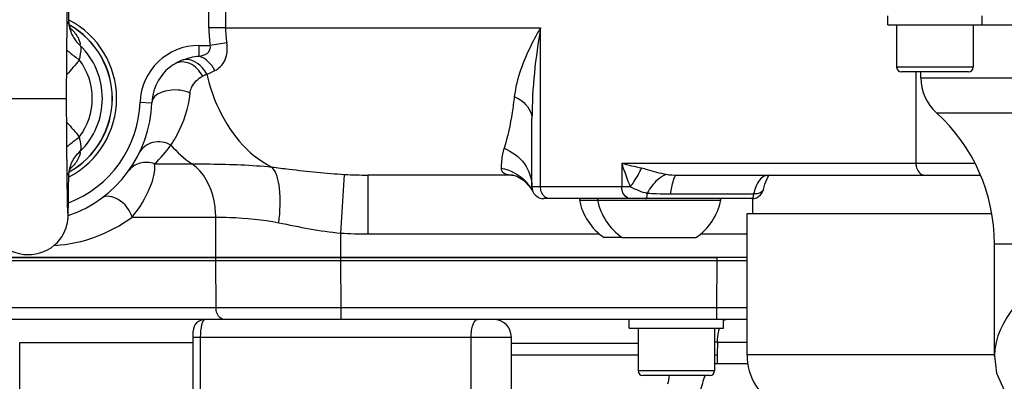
# Model space of a CAD drawing. Header units: millimetres. Extents: x 0 to 8493, y 0 to 6007.
# Tile 38 of 111: x 4270 to 4437, y 1084 to 1145. Entities that reach past the tile are written whole.
import ezdxf

# ---------------------------------------------------------------- set-up
doc = ezdxf.new("R2010")
doc.units = ezdxf.units.MM
doc.header["$LTSCALE"] = 467.107143
doc.layers.get('0').update_dxf_attribs({"linetype": 'CONTINUOUS'})
for name, color, linetype in [('304102000091DXF_CONTINUOUS_LINE', 7, 'CONTINUOUS'), ('304103000034DXF_CONTINUOUS_LINE', 7, 'CONTINUOUS'), ('304103000094DXF_CONTINUOUS_LINE', 7, 'CONTINUOUS'), ('304106000057DXF_CONTINUOUS_LINE', 7, 'CONTINUOUS'), ('304106000060DXF_CONTINUOUS_LINE', 7, 'CONTINUOUS'), ('501023000047DXF_CONTINUOUS_LINE', 7, 'CONTINUOUS'), ('501023000084DXF_CONTINUOUS_LINE', 7, 'CONTINUOUS'), ('501024000011DXF_CONTINUOUS_LINE', 7, 'CONTINUOUS'), ('501038000001DXF_CONTINUOUS_LINE', 7, 'CONTINUOUS'), ('504001000008DXF_CONTINUOUS_LINE', 7, 'CONTINUOUS'), ('最大动作范围图_DXF_DIMENSION', 7, 'CONTINUOUS')]:
    doc.layers.add(name, color=color, linetype=linetype)
doc.styles.get("Standard").update_dxf_attribs({"font": 'txt', "width": 0.7})
doc.dimstyles.new('DIMSTYLE_1', dxfattribs={"dimtxt": 85.714286, "dimasz": 42.857143, "dimexe": 1.5, "dimexo": 0, "dimgap": 6, "dimtad": 0, "dimtih": 1, "dimtoh": 1, "dimdec": 1, "dimdsep": 46, "dimtxsty": 'Standard', "dimblk": '_FILLED', "dimblk1": '_FILLED', "dimblk2": '_FILLED', "dimcen": 0.09, "dimclrt": 5, "dimazin": 2, "dimtp": 0.5, "dimtm": 0.5, "dimtfac": 1, "dimtdec": 65535, "dimtofl": 0, "dimtmove": 0, "dimatfit": 3, "dimldrblk": '_FILLED', "dimfxl": 0, "dimtolj": 1, "dimarcsym": 0})

# ---------------------------------------------------------------- blocks, each defined once
blk = doc.blocks.new('*D2')
at = {"layer": '最大动作范围图_DXF_DIMENSION', "color": 2, "linetype": 'Continuous', "transparency": 16777216}
blk.add_line((5263.67, 1245.98), (4966.12, 1245.98), dxfattribs=at)
for start, end in [(260.88866, 360), (193, 239.94839)]:
    blk.add_arc((4366.38, 1245.98), 610.46, start, end, dxfattribs=at)
for points in [[(4986.04, 1202.78), (4976.84, 1245.98), (4964.63, 1203.53)], [(3793.01, 1070.04), (3771.56, 1108.66), (3772.32, 1064.49)]]:
    blk.add_solid(points, dxfattribs=at)
blk = doc.blocks.new('_FILLED')
at = {"color": 0, "linetype": 'ByBlock'}
blk.add_solid([(0, 0), (-1, 0.25), (-1, -0.25)], dxfattribs=at)

msp = doc.modelspace()

# ---------------------------------------------------------------- linework, layer by layer
at = {"color": 2, "linetype": 'Continuous'}
msp.add_circle((4366.427, 1245.984), 316, dxfattribs=at)
at = {"layer": '304102000091DXF_CONTINUOUS_LINE', "color": 7, "linetype": 'Continuous'}
for p, q in [((4192.427, 1104.484), (4393.427, 1104.484)), ((4393.427, 1094.484), (4216.244, 1094.484)), ((4388.36, 1087.009), (4393.629, 1087.009))]:
    msp.add_line(p, q, dxfattribs=at)
at = {"layer": '304102000091DXF_CONTINUOUS_LINE', "color": 9, "linetype": 'Continuous'}
for p, q in [((4303.31, 1096.449), (4303.252, 1104.484)), ((4324.52, 1096.449), (4324.462, 1104.484)), ((4388.296, 1096.449), (4388.385, 1104.484)), ((4303.31, 1096.449), (4257.632, 1096.449)), ((4324.52, 1096.449), (4303.31, 1096.449)), ((4388.296, 1096.449), (4324.52, 1096.449)), ((4324.52, 1094.484), (4324.52, 1096.449)), ((4388.296, 1094.484), (4388.296, 1096.449)), ((4270.188, 1036.484), (4269.979, 1090.554)), ((4269.979, 1090.554), (4299.427, 1090.554)), ((4353.427, 1090.484), (4374.927, 1090.484)), ((4388.418, 1090.624), (4388.373, 1088.491)), ((4388.418, 1090.624), (4393.427, 1090.624)), ((4353.427, 1088.503), (4374.927, 1088.503))]:
    msp.add_line(p, q, dxfattribs=at)
for centre, radius, start, end in [((4389.006, 1059.51), 31.12, 91.08289, 91.98506), ((4388.943, 1149.554), 61.066, 269.05156, 269.46518), ((4448.466, 1087.228), 60.107, 178.79665, 180.20863), ((4361.92, 1085.423), 24.326, 358.30907, 358.96477)]:
    msp.add_arc(centre, radius, start, end, dxfattribs=at)
at = {"layer": '304102000091DXF_CONTINUOUS_LINE', "color": 7, "linetype": 'Continuous'}
msp.add_arc((4392.052, 1082.674), 6.161, 157.9771, 160.74507, dxfattribs=at)
at = {"layer": '304102000091DXF_CONTINUOUS_LINE', "color": 9, "linetype": 'Continuous'}
for points, knots in [([(4304.724, 1094.484), (4304.342, 1094.484), (4303.51, 1095.065), (4303.316, 1095.964), (4303.31, 1096.449)], [0, 0, 0, 0, 0.4405268, 1, 1, 1, 1]), ([(4388.418, 1090.624), (4388.426, 1091.248), (4388.502, 1092.062), (4388.701, 1092.847), (4388.755, 1093.023)], [0, 0, 0, 0, 0.7720968, 1, 1, 1, 1]), ([(4389.423, 1094.27), (4389.439, 1094.285), (4389.472, 1094.313), (4389.506, 1094.339), (4389.523, 1094.351)], [0, 0, 0, 0, 0.5099645, 1, 1, 1, 1]), ([(4389.523, 1094.351), (4389.581, 1094.392), (4389.702, 1094.459), (4389.838, 1094.484), (4389.902, 1094.484)], [0, 0, 0, 0, 0.5237321, 1, 1, 1, 1])]:
    msp.add_open_spline(points, degree=3, knots=knots, dxfattribs=at)
for points in [[(4393.438, 1096.444), (4391.724, 1096.445), (4390.01, 1096.447), (4388.296, 1096.449)], [(4380.221, 1084.98), (4380.14, 1084.485), (4380.048, 1083.992), (4379.939, 1083.503)]]:
    msp.add_open_spline(points, degree=3, dxfattribs=at)
at = {"layer": '304102000091DXF_CONTINUOUS_LINE', "color": 7, "linetype": 'Continuous'}
for points in [[(4387.927, 1086.916), (4388.063, 1086.973), (4388.212, 1087.009), (4388.36, 1087.009)], [(4385.449, 1081.985), (4385.651, 1082.907), (4385.924, 1083.815), (4386.236, 1084.706)]]:
    msp.add_open_spline(points, degree=3, dxfattribs=at)
at = {"layer": '304103000034DXF_CONTINUOUS_LINE', "color": 9, "linetype": 'Continuous'}
for p, q in [((4302.094, 1143.984), (4302.094, 1166.463)), ((4304.922, 1167.904), (4304.923, 1143.986)), ((4304.923, 1143.984), (4302.094, 1143.984)), ((4304.923, 1143.986), (4358.392, 1143.978)), ((4358.392, 1116.984), (4358.392, 1143.978)), ((4305.128, 1141.398), (4302.314, 1140.984)), ((4300.41, 1140.984), (4302.314, 1140.984)), ((4300.41, 1140.984), (4300.41, 1139.173)), ((4422.089, 1136.484), (4422.089, 1120.984)), ((4290.416, 1131.329), (4292.415, 1131.26)), ((4292.856, 1120.891), (4299.208, 1120.891)), ((4372.157, 1120.984), (4431.983, 1120.984)), ((4372.157, 1120.984), (4372.157, 1116.984)), ((4324.462, 1109.138), (4325.125, 1119.094)), ((4329.107, 1108.984), (4329.107, 1118.984)), ((4373.631, 1116.984), (4356.927, 1116.984)), ((4380.47, 1115.784), (4394.525, 1115.784)), ((4289.085, 1111.857), (4303.249, 1111.856)), ((4303.249, 1104.984), (4303.249, 1111.856)), ((4324.462, 1104.984), (4324.463, 1109.138)), ((4329.107, 1108.984), (4368.405, 1108.984)), ((4385.532, 1108.984), (4393.427, 1108.984))]:
    msp.add_line(p, q, dxfattribs=at)
at = {"layer": '304103000034DXF_CONTINUOUS_LINE', "color": 7, "linetype": 'Continuous'}
for p, q in [((4356.927, 1116.984), (4356.927, 1128.596)), ((4353.691, 1118.984), (4329.106, 1118.984)), ((4353.685, 1118.984), (4353.693, 1118.983)), ((4381.581, 1118.984), (4433.009, 1118.984)), ((4356.686, 1116.86), (4357.136, 1116.095)), ((4396.195, 1116.528), (4396.446, 1117.442)), ((4394.248, 1114.984), (4358.927, 1114.984)), ((4393.427, 1104.984), (4192.427, 1104.984))]:
    msp.add_line(p, q, dxfattribs=at)
for points in [[(4353.693, 1118.983), (4353.737, 1118.978), (4354.383, 1118.793), (4355.493, 1118.138), (4356.686, 1116.86)], [(4396.446, 1117.442), (4396.954, 1118.637), (4397.149, 1118.923)]]:
    msp.add_lwpolyline(points, dxfattribs=at)
for centre, radius, start, end in [((4366.427, 1245.984), 225, 72.65327, 219.31615), ((4271.427, 1131.984), 15, 297.65761, 62.34239), ((4300.41, 1130.984), 8, 120.50706, 178.02389), ((4271.427, 1131.984), 21, 288.84786, 358.02407), ((4358.927, 1116.984), 2, 180, 270), ((4394.255, 1116.981), 1.992, 339.23763, 347.0849)]:
    msp.add_arc(centre, radius, start, end, dxfattribs=at)
at = {"layer": '304103000034DXF_CONTINUOUS_LINE', "color": 9, "linetype": 'Continuous'}
for centre, radius, start, end in [((4322.788, 1143.994), 20.693, 180.02683, 188.36296), ((4321.467, 1143.994), 16.545, 180.02658, 189.02682), ((4300.41, 1130.984), 10, 90, 178.02389), ((4301.094, 1129.811), 9.358, 111.02523, 120.46797), ((4312.172, 1113.047), 25.284, 114.36896, 116.12916), ((4271.427, 1131.984), 19, 291.12555, 358.02389), ((4278.969, 1135.917), 20.461, 312.74527, 324.6003), ((4414.619, 1291.826), 176.04, 256.04224, 257.16613), ((4329.104, 1190.788), 71.804, 266.82367, 270.00198), ((4350.44, 1112.755), 7.483, 37.73558, 44.3529), ((4350.436, 1112.751), 7.489, 32.99626, 37.73966), ((4350.518, 1112.803), 7.391, 26.43968, 33.00392), ((4379.776, 1160.319), 44.523, 265.79023, 267.79287), ((4380.401, 1177.01), 61.226, 267.80992, 270.06493), ((4274.255, 1131.987), 25.003, 273.89496, 306.37917), ((4329.104, 1178.834), 69.85, 266.18979, 270.00183)]:
    msp.add_arc(centre, radius, start, end, dxfattribs=at)
for points, knots in [([(4358.388, 1143.978), (4357.826, 1143.02), (4355.838, 1139.365), (4354.295, 1135.365), (4353.932, 1132.326)], [0, 0, 0, 0, 0.2662956, 1, 1, 1, 1]), ([(4303.116, 1136.713), (4303.818, 1137.061), (4305.183, 1138.458), (4305.286, 1140.399), (4305.128, 1141.398)], [0, 0, 0, 0, 0.4365401, 1, 1, 1, 1]), ([(4300.41, 1139.173), (4300.88, 1139.264), (4301.861, 1139.367), (4302.51, 1140.539), (4302.314, 1140.984)], [0, 0, 0, 0, 0.4958662, 1, 1, 1, 1]), ([(4301.037, 1135.747), (4300.553, 1136.65), (4299.237, 1138.145), (4297.063, 1138.297), (4296.349, 1137.877)], [0, 0, 0, 0, 0.5528647, 1, 1, 1, 1]), ([(4301.74, 1136.078), (4301.532, 1136.491), (4300.657, 1137.834), (4298.871, 1138.792), (4297.737, 1138.546)], [0, 0, 0, 0, 0.2847196, 1, 1, 1, 1]), ([(4298.899, 1132.875), (4298.933, 1133.207), (4299.252, 1134.41), (4300.237, 1135.352), (4301.037, 1135.747)], [0, 0, 0, 0, 0.271924, 1, 1, 1, 1]), ([(4301.74, 1136.078), (4302.157, 1134.307), (4304.126, 1128.146), (4308.538, 1122.401), (4312.752, 1120.347)], [0, 0, 0, 0, 0.2796377, 1, 1, 1, 1]), ([(4298.899, 1132.875), (4298.27, 1133.178), (4296.155, 1133.784), (4292.471, 1132.909), (4292.415, 1131.26)], [0, 0, 0, 0, 0.29737, 1, 1, 1, 1]), ([(4295.647, 1124.065), (4296.003, 1124.592), (4297.633, 1127.28), (4298.648, 1130.379), (4298.899, 1132.875)], [0, 0, 0, 0, 0.2023592, 1, 1, 1, 1]), ([(4353.932, 1132.326), (4353.822, 1131.407), (4353.412, 1128.445), (4352.813, 1125.497), (4352.18, 1123.529)], [0, 0, 0, 0, 0.3092244, 1, 1, 1, 1]), ([(4353.932, 1132.326), (4354.373, 1132.115), (4355.779, 1131.321), (4356.927, 1129.744), (4356.927, 1128.596)], [0, 0, 0, 0, 0.2990494, 1, 1, 1, 1]), ([(4295.647, 1124.065), (4294.735, 1124.572), (4292.54, 1124.972), (4290.699, 1123.587), (4290.275, 1122.722)], [0, 0, 0, 0, 0.5200113, 1, 1, 1, 1]), ([(4352.18, 1123.529), (4352.073, 1123.199), (4351.78, 1122.094), (4351.73, 1120.948), (4351.685, 1120.158)], [0, 0, 0, 0, 0.3051382, 1, 1, 1, 1]), ([(4352.18, 1123.529), (4353.527, 1122.993), (4355.95, 1121.232), (4356.927, 1118.354), (4356.927, 1116.984)], [0, 0, 0, 0, 0.5142194, 1, 1, 1, 1]), ([(4292.856, 1120.891), (4292.082, 1121.176), (4290.334, 1121.282), (4288.88, 1120.277), (4288.409, 1119.63)], [0, 0, 0, 0, 0.5076295, 1, 1, 1, 1]), ([(4289.084, 1111.857), (4290.346, 1113.405), (4292.045, 1116.232), (4293.064, 1119.591), (4292.856, 1120.891)], [0, 0, 0, 0, 0.6027621, 1, 1, 1, 1]), ([(4299.208, 1120.891), (4300.242, 1120.891), (4304.76, 1120.85), (4309.286, 1120.709), (4312.752, 1120.347)], [0, 0, 0, 0, 0.2287539, 1, 1, 1, 1]), ([(4303.249, 1111.856), (4303.249, 1112.788), (4302.937, 1116.113), (4301.228, 1119.536), (4299.208, 1120.891)], [0, 0, 0, 0, 0.2769052, 1, 1, 1, 1]), ([(4312.752, 1120.347), (4313.74, 1120.229), (4317.855, 1119.729), (4321.98, 1119.269), (4325.125, 1119.094)], [0, 0, 0, 0, 0.2401175, 1, 1, 1, 1]), ([(4313.952, 1110.893), (4314.212, 1112.833), (4314.313, 1115.971), (4313.654, 1119.452), (4312.752, 1120.347)], [0, 0, 0, 0, 0.6063494, 1, 1, 1, 1]), ([(4351.685, 1120.158), (4351.677, 1120), (4351.914, 1119.135), (4353.014, 1118.985), (4353.687, 1118.984)], [0, 0, 0, 0, 0.191021, 1, 1, 1, 1]), ([(4373.631, 1116.984), (4373.833, 1117.259), (4374.543, 1118.273), (4375.17, 1119.355), (4375.516, 1120.184)], [0, 0, 0, 0, 0.2749671, 1, 1, 1, 1]), ([(4375.516, 1120.184), (4375.839, 1120.111), (4377.235, 1119.761), (4378.61, 1119.311), (4379.701, 1119.116)], [0, 0, 0, 0, 0.2299937, 1, 1, 1, 1]), ([(4422.089, 1120.984), (4422.089, 1120.726), (4422.17, 1119.894), (4422.904, 1118.984), (4423.503, 1118.984)], [0, 0, 0, 0, 0.300679, 1, 1, 1, 1]), ([(4376.507, 1115.916), (4376.758, 1116.326), (4377.601, 1117.558), (4378.705, 1118.821), (4379.701, 1119.116)], [0, 0, 0, 0, 0.3163624, 1, 1, 1, 1]), ([(4380.47, 1115.784), (4380.574, 1116.579), (4380.732, 1117.511), (4381.232, 1118.984), (4381.581, 1118.984)], [0, 0, 0, 0, 0.6965124, 1, 1, 1, 1]), ([(4359.806, 1114.984), (4359.207, 1114.984), (4358.473, 1115.894), (4358.392, 1116.726), (4358.392, 1116.984)], [0, 0, 0, 0, 0.699321, 1, 1, 1, 1]), ([(4373.571, 1114.984), (4372.972, 1114.984), (4372.238, 1115.894), (4372.157, 1116.726), (4372.157, 1116.984)], [0, 0, 0, 0, 0.699321, 1, 1, 1, 1]), ([(4396.195, 1116.534), (4396.1, 1116.112), (4395.334, 1115.765), (4394.725, 1115.764), (4394.525, 1115.784)], [0, 0, 0, 0, 0.6827452, 1, 1, 1, 1]), ([(4289.084, 1111.856), (4288.642, 1113.056), (4287.357, 1114.96), (4284.636, 1115.631), (4283.883, 1115.077)], [0, 0, 0, 0, 0.5776101, 1, 1, 1, 1]), ([(4376.214, 1114.984), (4376.242, 1114.984), (4376.557, 1115.141), (4376.451, 1115.597), (4376.448, 1115.895)], [0, 0, 0, 0, 0.0877281, 1, 1, 1, 1]), ([(4394.525, 1115.784), (4394.511, 1115.672), (4394.456, 1115.433), (4394.42, 1114.984), (4394.248, 1114.984)], [0, 0, 0, 0, 0.3960098, 1, 1, 1, 1]), ([(4303.249, 1111.856), (4304.047, 1111.856), (4307.629, 1111.77), (4311.221, 1111.448), (4313.952, 1110.893)], [0, 0, 0, 0, 0.2226499, 1, 1, 1, 1])]:
    msp.add_open_spline(points, degree=3, knots=knots, dxfattribs=at)
for points in [[(4358.392, 1143.984), (4357.525, 1138.905), (4356.927, 1133.748), (4356.927, 1128.596)], [(4297.737, 1138.546), (4298.591, 1138.874), (4299.5, 1139.073), (4300.41, 1139.173)], [(4303.116, 1136.713), (4302.572, 1137.804), (4301.576, 1138.815), (4300.41, 1139.173)], [(4301.74, 1136.078), (4302.198, 1136.29), (4302.664, 1136.488), (4303.116, 1136.713)], [(4295.647, 1124.065), (4296.691, 1122.866), (4297.888, 1121.777), (4299.208, 1120.891)], [(4351.685, 1120.158), (4353.208, 1119.875), (4354.708, 1119.093), (4355.791, 1117.986)], [(4372.157, 1120.984), (4372.577, 1119.627), (4373.065, 1118.288), (4373.631, 1116.984)], [(4379.701, 1119.116), (4380.32, 1119.005), (4380.953, 1118.984), (4381.581, 1118.984)], [(4395.56, 1118.139), (4395.292, 1117.79), (4395.087, 1117.391), (4394.92, 1116.983)], [(4397.017, 1118.984), (4396.456, 1118.984), (4395.902, 1118.584), (4395.56, 1118.139)], [(4373.63, 1116.984), (4374.559, 1116.555), (4375.501, 1116.101), (4376.507, 1115.916)], [(4394.92, 1116.983), (4394.76, 1116.594), (4394.632, 1116.191), (4394.525, 1115.784)], [(4313.952, 1110.893), (4317.433, 1110.185), (4320.925, 1109.453), (4324.463, 1109.138)]]:
    msp.add_open_spline(points, degree=3, dxfattribs=at)
at = {"layer": '304103000034DXF_CONTINUOUS_LINE', "color": 7, "linetype": 'Continuous'}
for points in [[(4394.248, 1114.984), (4394.516, 1114.984), (4394.789, 1115.04), (4395.035, 1115.146)], [(4395.035, 1115.146), (4395.515, 1115.351), (4395.933, 1115.787), (4396.118, 1116.274)]]:
    msp.add_open_spline(points, degree=3, dxfattribs=at)
at = {"layer": '304103000094DXF_CONTINUOUS_LINE', "color": 7, "linetype": 'Continuous'}
for p, q in [((4433.321, 1144.484), (4505.927, 1144.484)), ((4422.927, 1135.484), (4422.927, 1136.484)), ((4394.427, 1112.484), (4394.427, 1114.984)), ((4393.427, 1088.484), (4393.427, 1112.484)), ((4393.43, 1112.484), (4434.885, 1112.484)), ((4435.427, 1088.231), (4435.427, 1107.31)), ((4435.428, 1088.316), (4435.427, 1088.236))]:
    msp.add_line(p, q, dxfattribs=at)
at = {"layer": '304103000094DXF_CONTINUOUS_LINE', "color": 9, "linetype": 'Continuous'}
for p, q in [((4422.927, 1135.484), (4499.427, 1135.484)), ((4425.559, 1129.553), (4447.646, 1129.553)), ((4435.427, 1107.31), (4455.09, 1107.311)), ((4435.428, 1088.482), (4393.427, 1088.484))]:
    msp.add_line(p, q, dxfattribs=at)
at = {"layer": '304103000094DXF_CONTINUOUS_LINE', "color": 7, "linetype": 'Continuous'}
msp.add_lwpolyline([(4435.428, 1088.318), (4435.741, 1085.355), (4438.458, 1079.355)], dxfattribs=at)
for centre, radius, start, end in [((4430.927, 1135.484), 8, 180, 227.85187), ((4405.427, 1107.31), 30, 0, 47.85158), ((4403.427, 1088.484), 10, 180, 242.33606)]:
    msp.add_arc(centre, radius, start, end, dxfattribs=at)
at = {"layer": '304103000094DXF_CONTINUOUS_LINE', "color": 9, "linetype": 'Continuous'}
msp.add_open_spline([(4455.09, 1107.311), (4452.177, 1106.128), (4443.998, 1102.39), (4435.474, 1094.512), (4435.428, 1088.319)], degree=3, knots=[0, 0, 0, 0, 0.3366726, 1, 1, 1, 1], dxfattribs=at)
at = {"layer": '304106000057DXF_CONTINUOUS_LINE', "color": 7, "linetype": 'Continuous'}
for p, q in [((4299.427, 1070.254), (4299.427, 1092.484)), ((4353.427, 1044.484), (4353.427, 1091.484))]:
    msp.add_line(p, q, dxfattribs=at)
at = {"layer": '304106000057DXF_CONTINUOUS_LINE', "color": 9, "linetype": 'Continuous'}
for p, q in [((4299.427, 1091.484), (4353.427, 1091.484)), ((4300.694, 1070.254), (4300.694, 1091.484)), ((4346.595, 1044.484), (4346.595, 1091.484))]:
    msp.add_line(p, q, dxfattribs=at)
at = {"layer": '304106000057DXF_CONTINUOUS_LINE', "color": 7, "linetype": 'Continuous'}
for centre, radius, start, end in [((4301.427, 1092.484), 2, 90, 180), ((4350.427, 1091.484), 3, 0, 90)]:
    msp.add_arc(centre, radius, start, end, dxfattribs=at)
at = {"layer": '304106000057DXF_CONTINUOUS_LINE', "color": 9, "linetype": 'Continuous'}
for points, knots in [([(4300.694, 1091.484), (4300.694, 1092.196), (4300.783, 1093.17), (4301.044, 1094.152), (4301.307, 1094.484), (4301.427, 1094.484)], [0, 0, 0, 0, 0.6705948, 0.8870657, 1, 1, 1, 1]), ([(4346.595, 1091.484), (4346.595, 1091.868), (4346.641, 1092.587), (4346.865, 1093.532), (4347.16, 1094.213), (4347.535, 1094.484), (4347.694, 1094.484)], [0, 0, 0, 0, 0.3412175, 0.6382285, 0.8580881, 1, 1, 1, 1])]:
    msp.add_open_spline(points, degree=3, knots=knots, dxfattribs=at)
at = {"layer": '304106000060DXF_CONTINUOUS_LINE', "color": 7, "linetype": 'Continuous'}
for p, q in [((4192.427, 1104.984), (4388.383, 1104.984)), ((4192.427, 1104.484), (4393.427, 1104.484))]:
    msp.add_line(p, q, dxfattribs=at)
at = {"layer": '304106000060DXF_CONTINUOUS_LINE', "color": 9, "linetype": 'Continuous'}
for p, q in [((4303.251, 1104.484), (4303.251, 1104.984)), ((4324.464, 1104.484), (4324.464, 1104.984)), ((4388.383, 1104.484), (4388.383, 1104.984))]:
    msp.add_line(p, q, dxfattribs=at)
at = {"layer": '501023000047DXF_CONTINUOUS_LINE', "color": 7, "linetype": 'Continuous'}
for p, q in [((4374.927, 1092.984), (4374.927, 1085.784)), ((4387.927, 1092.984), (4387.927, 1085.784)), ((4387.127, 1084.984), (4375.727, 1084.984))]:
    msp.add_line(p, q, dxfattribs=at)
at = {"layer": '501023000047DXF_CONTINUOUS_LINE', "color": 9, "linetype": 'Continuous'}
msp.add_line((4387.927, 1085.784), (4374.927, 1085.784), dxfattribs=at)
at = {"layer": '501023000047DXF_CONTINUOUS_LINE', "color": 7, "linetype": 'Continuous'}
for centre, start, end in [((4375.727, 1085.784), 180, 270), ((4387.127, 1085.784), 270, 360)]:
    msp.add_arc(centre, 0.8, start, end, dxfattribs=at)
at = {"layer": '501023000084DXF_CONTINUOUS_LINE', "color": 7, "linetype": 'Continuous'}
for p, q in [((4418.821, 1144.484), (4418.821, 1137.284)), ((4431.821, 1144.484), (4431.821, 1137.284)), ((4431.021, 1136.484), (4419.621, 1136.484))]:
    msp.add_line(p, q, dxfattribs=at)
at = {"layer": '501023000084DXF_CONTINUOUS_LINE', "color": 9, "linetype": 'Continuous'}
msp.add_line((4431.821, 1137.284), (4418.821, 1137.284), dxfattribs=at)
at = {"layer": '501023000084DXF_CONTINUOUS_LINE', "color": 7, "linetype": 'Continuous'}
for centre, start, end in [((4419.621, 1137.284), 180, 270), ((4431.021, 1137.284), 270, 360)]:
    msp.add_arc(centre, 0.8, start, end, dxfattribs=at)
at = {"layer": '501024000011DXF_CONTINUOUS_LINE', "color": 9, "linetype": 'Continuous'}
for p, q in [((4364.971, 1114.746), (4368.054, 1114.746)), ((4368.054, 1114.746), (4388.967, 1114.746))]:
    msp.add_line(p, q, dxfattribs=at)
at = {"layer": '501024000011DXF_CONTINUOUS_LINE', "color": 7, "linetype": 'Continuous'}
for q in [(4369.177, 1108.384), (4384.76, 1108.384)]:
    msp.add_line((4372.26, 1108.384), q, dxfattribs=at)
for centre, radius, start, end in [((4365.167, 1114.784), 0.2, 90, 191.05731), ((4374.785, 1116.664), 10, 191.05731, 235.88923), ((4368.25, 1114.784), 0.2, 90, 191.05731), ((4377.868, 1116.664), 10, 191.05731, 235.88923), ((4379.153, 1116.664), 10, 304.11077, 348.94269), ((4388.771, 1114.784), 0.2, 348.94269, 90)]:
    msp.add_arc(centre, radius, start, end, dxfattribs=at)
at = {"layer": '501038000001DXF_CONTINUOUS_LINE', "color": 7, "linetype": 'Continuous'}
for p, q in [((4278.043, 1145.281), (4278.06, 1146.803)), ((4278.313, 1145.119), (4278.292, 1147.034)), ((4278.026, 1143.544), (4278.043, 1145.281)), ((4278.317, 1144.989), (4278.313, 1145.119)), ((4278.317, 1144.989), (4278.317, 1144.988)), ((4278.001, 1140.896), (4278.026, 1143.544)), ((4277.975, 1137.881), (4278.001, 1140.896)), ((4277.962, 1136.245), (4277.975, 1137.881)), ((4277.948, 1134.533), (4277.962, 1136.245)), ((4277.948, 1129.337), (4277.927, 1131.984)), ((4278.024, 1120.629), (4278.004, 1122.714)), ((4278.042, 1118.788), (4278.024, 1120.629)), ((4278.06, 1117.196), (4278.042, 1118.788)), ((4278.289, 1116.706), (4278.313, 1118.849)), ((4278.313, 1118.849), (4278.317, 1118.979)), ((4278.317, 1118.979), (4278.317, 1118.98)), ((4278.077, 1115.851), (4278.06, 1117.196)), ((4278.268, 1115.142), (4278.289, 1116.706)), ((4278.093, 1114.749), (4278.077, 1115.851)), ((4278.103, 1114.147), (4278.093, 1114.749)), ((4278.255, 1114.292), (4278.268, 1115.142)), ((4278.113, 1113.647), (4278.103, 1114.147)), ((4278.122, 1113.24), (4278.113, 1113.647)), ((4278.131, 1112.922), (4278.122, 1113.24)), ((4278.23, 1113.009), (4278.243, 1113.586)), ((4278.243, 1113.586), (4278.255, 1114.292)), ((4278.138, 1112.691), (4278.131, 1112.922))]:
    msp.add_line(p, q, dxfattribs=at)
at = {"layer": '501038000001DXF_CONTINUOUS_LINE', "color": 9, "linetype": 'Continuous'}
msp.add_line((4264.927, 1131.984), (4277.927, 1131.984), dxfattribs=at)
at = {"layer": '501038000001DXF_CONTINUOUS_LINE', "color": 7, "linetype": 'Continuous'}
for points in [[(4278.682, 1143.418), (4278.688, 1143.409), (4278.618, 1143.55), (4278.495, 1143.887), (4278.376, 1144.401), (4278.317, 1144.988)], [(4277.927, 1131.984), (4277.941, 1133.65), (4277.948, 1134.533)], [(4277.97, 1126.692), (4277.956, 1128.437), (4277.948, 1129.337)], [(4278.004, 1122.714), (4277.977, 1125.85), (4277.97, 1126.692)], [(4278.317, 1118.98), (4278.375, 1119.563), (4278.494, 1120.079), (4278.618, 1120.416), (4278.677, 1120.539)], [(4271.427, 1105.484), (4272, 1105.508), (4272.723, 1105.605), (4273.421, 1105.774), (4274.088, 1106.01), (4274.716, 1106.308), (4275.3, 1106.661), (4275.836, 1107.062), (4276.318, 1107.504), (4276.744, 1107.979), (4277.11, 1108.476), (4277.418, 1108.987), (4277.667, 1109.503), (4277.862, 1110.015), (4278.003, 1110.51), (4278.094, 1110.948), (4278.143, 1111.282), (4278.167, 1111.517), (4278.181, 1111.697), (4278.191, 1111.855), (4278.199, 1112.009), (4278.205, 1112.172), (4278.212, 1112.349), (4278.218, 1112.546), (4278.23, 1113.009)], [(4264.637, 1112.539), (4264.644, 1112.323), (4264.651, 1112.127), (4264.659, 1111.946), (4264.669, 1111.77), (4264.682, 1111.579), (4264.705, 1111.34), (4264.749, 1111.016), (4264.832, 1110.592), (4264.962, 1110.111), (4265.147, 1109.598), (4265.397, 1109.062), (4265.716, 1108.519), (4266.106, 1107.985), (4266.566, 1107.474), (4267.098, 1106.998), (4267.698, 1106.566), (4268.365, 1106.192), (4269.094, 1105.885), (4269.879, 1105.658), (4270.71, 1105.521), (4271.427, 1105.484)], [(4278.145, 1112.534), (4278.145, 1112.533), (4278.144, 1112.556), (4278.141, 1112.61), (4278.138, 1112.691)]]:
    msp.add_lwpolyline(points, dxfattribs=at)
at = {"layer": '501038000001DXF_CONTINUOUS_LINE', "color": 9, "linetype": 'Continuous'}
for centre, radius, start, end in [((4271.427, 1131.984), 14.261, 299.17775, 60.8367), ((4273.094, 1137.986), 8.075, 44.12367, 48.20358), ((4271.427, 1131.984), 12.584, 314.24518, 45.75482), ((4271.427, 1131.984), 10.865, 322.9415, 37.0585), ((4273.09, 1125.987), 8.081, 311.80047, 315.80206)]:
    msp.add_arc(centre, radius, start, end, dxfattribs=at)
at = {"layer": '501038000001DXF_CONTINUOUS_LINE', "color": 7, "linetype": 'Continuous'}
msp.add_arc((4271.427, 1131.984), 14.28, 299.19395, 60.8049, dxfattribs=at)
at = {"layer": '501038000001DXF_CONTINUOUS_LINE', "color": 9, "linetype": 'Continuous'}
for points, knots in [([(4278.247, 1145.002), (4278.235, 1144.979), (4278.166, 1144.858), (4278.096, 1144.737), (4278.038, 1144.639)], [0, 0, 0, 0, 0.1820294, 1, 1, 1, 1]), ([(4278.313, 1145.119), (4278.313, 1145.121), (4278.27, 1145.045), (4278.268, 1145.039), (4278.247, 1145.002)], [0, 0, 0, 0, 0.043412, 1, 1, 1, 1]), ([(4278.317, 1144.988), (4278.345, 1144.242), (4278.713, 1142.737), (4279.646, 1141.503), (4280.207, 1140.998)], [0, 0, 0, 0, 0.4972372, 1, 1, 1, 1]), ([(4278.891, 1143.607), (4279.326, 1143.158), (4279.941, 1142.375), (4280.263, 1141.363), (4280.207, 1140.998)], [0, 0, 0, 0, 0.628694, 1, 1, 1, 1]), ([(4277.993, 1140.164), (4278.155, 1140.03), (4278.844, 1139.47), (4279.551, 1138.932), (4280.097, 1138.531)], [0, 0, 0, 0, 0.2365132, 1, 1, 1, 1]), ([(4280.207, 1140.998), (4280.277, 1140.858), (4280.478, 1140.027), (4280.146, 1139.206), (4280.097, 1138.531)], [0, 0, 0, 0, 0.1881648, 1, 1, 1, 1]), ([(4277.993, 1123.804), (4278.155, 1123.938), (4278.844, 1124.498), (4279.551, 1125.036), (4280.097, 1125.437)], [0, 0, 0, 0, 0.2365134, 1, 1, 1, 1]), ([(4280.097, 1125.437), (4280.116, 1125.186), (4280.281, 1124.393), (4280.464, 1123.484), (4280.207, 1122.97)], [0, 0, 0, 0, 0.3043402, 1, 1, 1, 1]), ([(4278.317, 1118.98), (4278.345, 1119.726), (4278.713, 1121.231), (4279.646, 1122.465), (4280.207, 1122.97)], [0, 0, 0, 0, 0.4972381, 1, 1, 1, 1]), ([(4280.207, 1122.97), (4280.263, 1122.604), (4279.939, 1121.589), (4279.321, 1120.803), (4278.884, 1120.353)], [0, 0, 0, 0, 0.3711371, 1, 1, 1, 1]), ([(4278.037, 1119.33), (4278.067, 1119.279), (4278.152, 1119.136), (4278.234, 1118.991), (4278.285, 1118.898)], [0, 0, 0, 0, 0.355978, 1, 1, 1, 1]), ([(4278.285, 1118.898), (4278.292, 1118.884), (4278.296, 1118.881), (4278.313, 1118.845), (4278.313, 1118.849)], [0, 0, 0, 0, 0.7909838, 1, 1, 1, 1])]:
    msp.add_open_spline(points, degree=3, knots=knots, dxfattribs=at)
for points in [[(4280.097, 1138.531), (4279.443, 1137.662), (4278.723, 1136.839), (4277.961, 1136.063)], [(4277.961, 1127.905), (4278.723, 1127.128), (4279.443, 1126.306), (4280.097, 1125.437)]]:
    msp.add_open_spline(points, degree=3, dxfattribs=at)
at = {"layer": '504001000008DXF_CONTINUOUS_LINE', "color": 7, "linetype": 'Continuous'}
for p, q in [((4417.321, 1144.484), (4417.321, 1145.984)), ((4433.321, 1144.484), (4433.321, 1145.984)), ((4417.321, 1144.484), (4433.321, 1144.484)), ((4373.427, 1092.984), (4373.427, 1094.484)), ((4373.427, 1092.984), (4389.427, 1092.984)), ((4389.427, 1092.984), (4389.427, 1094.484))]:
    msp.add_line(p, q, dxfattribs=at)

# ---------------------------------------------------------------- dimensions: what is measured, and where the dimension line sits
at = {"layer": '最大动作范围图_DXF_DIMENSION', "color": 2, "linetype": 'Continuous'}
dim = msp.add_angular_dim_2l(base=(4435.4838, 639.4479), line1=((3777.5117, 1110.0336), (3771.5635, 1108.6603)), line2=((5257.5696, 1245.984), (5263.6742, 1245.984)), dimstyle='DIMSTYLE_1', dxfattribs=at)
dim.commit()
dim.dimension.update_dxf_attribs({"geometry": '*D2', "text_midpoint": (4032.5663, 631.8708), "dimtype": 162})

doc.saveas('drawing.dxf')
